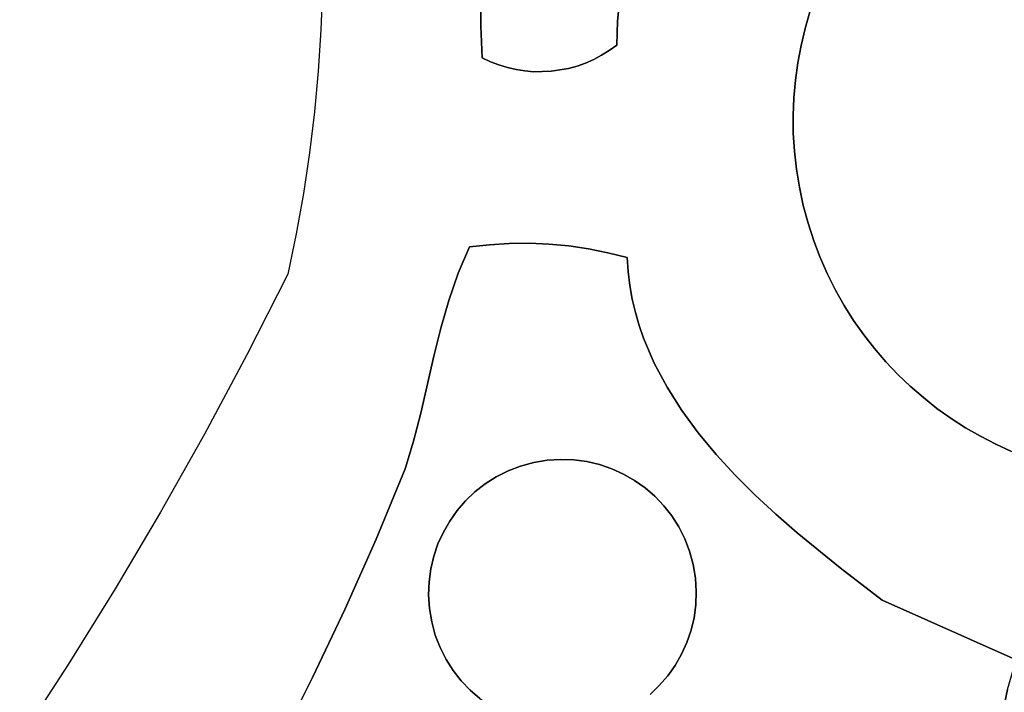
# Model space of a CAD drawing. Header units: inches. Extents: x 37.5 to 70.3, y 17.4 to 61.6.
# Tile 5 of 89: x 43.1 to 46.1, y 31.6 to 33.7. Entities that reach past the tile are written whole.
import ezdxf

# ---------------------------------------------------------------- set-up
doc = ezdxf.new("R2010")
doc.units = ezdxf.units.IN
doc.layers.add('SURFACES_FOR_SKETCHUP', color=7, linetype='Continuous')

msp = doc.modelspace()

# ---------------------------------------------------------------- linework, layer by layer
at = {"layer": 'SURFACES_FOR_SKETCHUP'}
for points, invisible_edges in [([(47.1764, 34.3279), (45.6488, 33.9576), (46.8596, 32.2988)], 11), ([(45.6488, 33.9576), (45.6221, 33.9114), (45.5176, 33.1171)], 10), ([(45.5176, 33.1171), (46.0191, 32.43), (45.6488, 33.9576)], 11), ([(46.8596, 32.2988), (45.6488, 33.9576), (46.0191, 32.43)], 11), ([(45.6221, 33.9114), (45.5977, 33.864), (45.5176, 33.1171)], 10), ([(45.5977, 33.864), (45.5755, 33.8154), (45.5055, 33.173)], 10), ([(45.5055, 33.173), (45.5176, 33.1171), (45.5977, 33.864)], 10), ([(44.9625, 33.8309), (44.9505, 33.7592), (45.5231, 33.6636)], 10), ([(45.5231, 33.6636), (45.5382, 33.7151), (44.9625, 33.8309)], 10), ([(44.0312, 33.7865), (44.0264, 33.6594), (44.5213, 33.6722)], 10), ([(44.5213, 33.6722), (44.5221, 33.7708), (44.0312, 33.7865)], 10), ([(45.5557, 33.7657), (45.5055, 33.173), (45.5755, 33.8154)], 3), ([(44.5221, 33.7708), (44.5213, 33.6722), (44.6841, 33.5305)], 10), ([(44.7386, 33.5318), (44.7923, 33.5407), (44.5221, 33.7708)], 10), ([(44.6841, 33.5305), (44.7386, 33.5318), (44.5221, 33.7708)], 10), ([(44.9505, 33.7592), (44.5221, 33.7708), (44.7923, 33.5407)], 11), ([(44.9433, 33.6863), (44.9505, 33.7592), (44.7923, 33.5407)], 10), ([(44.9505, 33.7592), (44.9433, 33.6863), (45.5106, 33.6112)], 10), ([(45.5106, 33.6112), (45.5231, 33.6636), (44.9505, 33.7592)], 10), ([(45.5055, 33.173), (45.5557, 33.7657), (45.4964, 33.2289)], 3), ([(45.5382, 33.7151), (45.4964, 33.2289), (45.5557, 33.7657)], 3), ([(45.5382, 33.7151), (45.5231, 33.6636), (45.4964, 33.2289)], 10), ([(44.5249, 33.5735), (44.5213, 33.6722), (44.0264, 33.6594)], 10), ([(44.6569, 33.5328), (44.6841, 33.5305), (44.5213, 33.6722)], 10), ([(44.5765, 33.5513), (44.603, 33.5432), (44.5213, 33.6722)], 10), ([(44.5504, 33.5614), (44.5765, 33.5513), (44.5213, 33.6722)], 10), ([(44.5213, 33.6722), (44.5249, 33.5735), (44.5504, 33.5614)], 8), ([(44.603, 33.5432), (44.6298, 33.537), (44.5213, 33.6722)], 10), ([(44.6298, 33.537), (44.6569, 33.5328), (44.5213, 33.6722)], 10), ([(44.7923, 33.5407), (44.8187, 33.548), (44.9433, 33.6863)], 10), ([(44.8187, 33.548), (44.8445, 33.5572), (44.9433, 33.6863)], 10), ([(44.8445, 33.5572), (44.8697, 33.5682), (44.9433, 33.6863)], 10), ([(44.8943, 33.5811), (44.9433, 33.6863), (44.8697, 33.5682)], 3), ([(44.918, 33.5959), (44.9433, 33.6863), (44.8943, 33.5811)], 3), ([(44.918, 33.5959), (44.9408, 33.6125), (44.9433, 33.6863)], 8), ([(44.9408, 33.6125), (45.5106, 33.6112), (44.9433, 33.6863)], 3), ([(45.5231, 33.6636), (45.5106, 33.6112), (45.4902, 33.2846)], 10), ([(45.4964, 33.2289), (45.5231, 33.6636), (45.4902, 33.2846)], 3), ([(44.0264, 33.6594), (44.0181, 33.5325), (44.5249, 33.5735)], 10), ([(45.4868, 33.3401), (44.9408, 33.6125), (44.918, 33.5959)], 9), ([(45.4868, 33.3401), (45.4862, 33.3953), (44.9408, 33.6125)], 10), ([(45.4862, 33.3953), (45.4883, 33.4501), (44.9408, 33.6125)], 10), ([(45.4883, 33.4501), (45.4931, 33.5044), (44.9408, 33.6125)], 10), ([(45.4931, 33.5044), (45.5005, 33.5581), (44.9408, 33.6125)], 10), ([(45.5005, 33.5581), (45.5106, 33.6112), (44.9408, 33.6125)], 10), ([(45.4902, 33.2846), (45.5106, 33.6112), (45.4868, 33.3401)], 3), ([(45.5005, 33.5581), (45.4868, 33.3401), (45.5106, 33.6112)], 3), ([(44.0063, 33.406), (43.991, 33.2798), (44.5249, 33.5735)], 10), ([(44.4859, 32.9886), (44.5249, 33.5735), (43.991, 33.2798)], 11), ([(44.0181, 33.5325), (44.0063, 33.406), (44.5249, 33.5735)], 10), ([(44.5249, 33.5735), (44.4859, 32.9886), (44.5504, 33.5614)], 3), ([(44.8697, 33.5682), (44.9733, 32.9557), (44.8943, 33.5811)], 3), ([(44.8943, 33.5811), (44.9733, 32.9557), (44.918, 33.5959)], 3), ([(44.918, 33.5959), (44.9733, 32.9557), (45.4868, 33.3401)], 11), ([(44.5504, 33.5614), (44.4859, 32.9886), (44.5765, 33.5513)], 3), ([(44.5472, 32.9956), (44.5765, 33.5513), (44.4859, 32.9886)], 3), ([(44.5765, 33.5513), (44.5472, 32.9956), (44.603, 33.5432)], 3), ([(44.603, 33.5432), (44.5472, 32.9956), (44.6298, 33.537)], 3), ([(44.7923, 33.5407), (44.8532, 32.9829), (44.8187, 33.548)], 3), ([(44.8187, 33.548), (44.8532, 32.9829), (44.8445, 33.5572)], 3), ([(44.8445, 33.5572), (44.9135, 32.9709), (44.8697, 33.5682)], 3), ([(44.9135, 32.9709), (44.8445, 33.5572), (44.8532, 32.9829)], 3), ([(44.9733, 32.9557), (44.8697, 33.5682), (44.9135, 32.9709)], 3), ([(45.5005, 33.5581), (45.4931, 33.5044), (45.4862, 33.3953)], 10), ([(45.4868, 33.3401), (45.5005, 33.5581), (45.4862, 33.3953)], 3), ([(44.6086, 32.9994), (44.6298, 33.537), (44.5472, 32.9956)], 3), ([(44.6298, 33.537), (44.6086, 32.9994), (44.6569, 33.5328)], 3), ([(44.67, 33), (44.6569, 33.5328), (44.6086, 32.9994)], 3), ([(44.6569, 33.5328), (44.67, 33), (44.6841, 33.5305)], 3), ([(44.7313, 32.9975), (44.6841, 33.5305), (44.67, 33)], 3), ([(44.6841, 33.5305), (44.7313, 32.9975), (44.7386, 33.5318)], 3), ([(44.7924, 32.9917), (44.7386, 33.5318), (44.7313, 32.9975)], 3), ([(44.7386, 33.5318), (44.7924, 32.9917), (44.7923, 33.5407)], 3), ([(44.8532, 32.9829), (44.7923, 33.5407), (44.7924, 32.9917)], 3), ([(45.4883, 33.4501), (45.4862, 33.3953), (45.4931, 33.5044)], 2), ([(45.4902, 33.2846), (45.4868, 33.3401), (44.9733, 32.9557)], 10), ([(43.9722, 33.154), (44.4859, 32.9886), (43.991, 33.2798)], 3), ([(45.4964, 33.2289), (45.4902, 33.2846), (44.9733, 32.9557)], 10), ([(45.5055, 33.173), (45.4964, 33.2289), (44.9733, 32.9557)], 10), ([(43.9499, 33.0288), (44.451, 32.9074), (43.9722, 33.154)], 3), ([(44.4859, 32.9886), (43.9722, 33.154), (44.451, 32.9074)], 3), ([(45.5176, 33.1171), (45.5055, 33.173), (44.9733, 32.9557)], 10), ([(45.5325, 33.0618), (45.5176, 33.1171), (44.9733, 32.9557)], 10), ([(45.9743, 32.4588), (45.5176, 33.1171), (45.9308, 32.4898)], 3), ([(45.5325, 33.0618), (45.9308, 32.4898), (45.5176, 33.1171)], 3), ([(46.0191, 32.43), (45.5176, 33.1171), (45.9743, 32.4588)], 3), ([(44.9733, 32.9557), (44.9762, 32.9123), (45.5325, 33.0618)], 10), ([(45.5499, 33.008), (45.5325, 33.0618), (44.9762, 32.9123)], 10), ([(45.9308, 32.4898), (45.5325, 33.0618), (45.8888, 32.5228)], 3), ([(45.5499, 33.008), (45.8485, 32.5579), (45.5325, 33.0618)], 3), ([(45.8888, 32.5228), (45.5325, 33.0618), (45.8485, 32.5579)], 3), ([(43.9242, 32.9041), (44.422, 32.8235), (43.9499, 33.0288)], 3), ([(44.451, 32.9074), (43.9499, 33.0288), (44.422, 32.8235)], 3), ([(44.3975, 32.7377), (44.7313, 32.9975), (44.422, 32.8235)], 3), ([(44.3975, 32.7377), (44.9986, 32.7865), (44.7313, 32.9975)], 11), ([(44.67, 33), (44.422, 32.8235), (44.7313, 32.9975)], 3), ([(44.67, 33), (44.6086, 32.9994), (44.422, 32.8235)], 10), ([(44.451, 32.9074), (44.422, 32.8235), (44.6086, 32.9994)], 10), ([(44.5472, 32.9956), (44.451, 32.9074), (44.6086, 32.9994)], 3), ([(44.5472, 32.9956), (44.4859, 32.9886), (44.451, 32.9074)], 8), ([(44.7313, 32.9975), (44.9986, 32.7865), (44.7924, 32.9917)], 3), ([(44.9762, 32.9123), (44.9815, 32.8696), (45.5499, 33.008)], 10), ([(44.9815, 32.8696), (44.989, 32.8277), (45.5499, 33.008)], 10), ([(45.5699, 32.9556), (45.5499, 33.008), (44.989, 32.8277)], 10), ([(45.8097, 32.5949), (45.5499, 33.008), (45.7728, 32.6338)], 3), ([(45.5699, 32.9556), (45.7728, 32.6338), (45.5499, 33.008)], 3), ([(45.8485, 32.5579), (45.5499, 33.008), (45.8097, 32.5949)], 3), ([(44.7924, 32.9917), (44.989, 32.8277), (44.8532, 32.9829)], 3), ([(44.989, 32.8277), (44.7924, 32.9917), (44.9986, 32.7865)], 3), ([(44.9815, 32.8696), (44.8532, 32.9829), (44.989, 32.8277)], 3), ([(44.9135, 32.9709), (44.8532, 32.9829), (44.9815, 32.8696)], 10), ([(44.9762, 32.9123), (44.9733, 32.9557), (44.9135, 32.9709)], 8), ([(44.9815, 32.8696), (44.9762, 32.9123), (44.9135, 32.9709)], 10), ([(44.989, 32.8277), (44.9986, 32.7865), (45.5699, 32.9556)], 10), ([(44.9986, 32.7865), (45.0104, 32.7461), (45.5699, 32.9556)], 10), ([(45.0104, 32.7461), (45.024, 32.7064), (45.5699, 32.9556)], 10), ([(45.5923, 32.9047), (45.5699, 32.9556), (45.024, 32.7064)], 10), ([(45.5923, 32.9047), (45.7376, 32.6746), (45.5699, 32.9556)], 3), ([(45.7728, 32.6338), (45.5699, 32.9556), (45.7376, 32.6746)], 3), ([(43.7978, 32.655), (44.3759, 32.6506), (43.9242, 32.9041)], 3), ([(44.3975, 32.7377), (43.9242, 32.9041), (44.3759, 32.6506)], 3), ([(44.422, 32.8235), (43.9242, 32.9041), (44.3975, 32.7377)], 3), ([(45.024, 32.7064), (45.0569, 32.6292), (45.5923, 32.9047)], 10), ([(45.617, 32.8554), (45.5923, 32.9047), (45.0569, 32.6292)], 10), ([(45.7044, 32.7172), (45.7376, 32.6746), (45.5923, 32.9047)], 10), ([(45.5923, 32.9047), (45.617, 32.8554), (45.7044, 32.7172)], 10), ([(45.0569, 32.6292), (45.0964, 32.5548), (45.617, 32.8554)], 10), ([(45.644, 32.8076), (45.617, 32.8554), (45.0964, 32.5548)], 10), ([(45.644, 32.8076), (45.6732, 32.7616), (45.617, 32.8554)], 2), ([(45.6732, 32.7616), (45.7044, 32.7172), (45.617, 32.8554)], 10), ([(44.9986, 32.7865), (44.3975, 32.7377), (45.0104, 32.7461)], 3), ([(45.0964, 32.5548), (45.142, 32.4831), (45.644, 32.8076)], 10), ([(45.6732, 32.7616), (45.644, 32.8076), (45.142, 32.4831)], 10), ([(45.1927, 32.4141), (45.6732, 32.7616), (45.142, 32.4831)], 3), ([(45.6732, 32.7616), (45.1927, 32.4141), (45.7044, 32.7172)], 3), ([(44.3759, 32.6506), (44.7262, 32.3294), (44.3975, 32.7377)], 3), ([(44.3975, 32.7377), (44.7262, 32.3294), (45.0104, 32.7461)], 11), ([(44.7262, 32.3294), (44.7677, 32.3321), (45.0104, 32.7461)], 10), ([(45.024, 32.7064), (45.0104, 32.7461), (44.7677, 32.3321)], 10), ([(44.7677, 32.3321), (44.8086, 32.3307), (45.024, 32.7064)], 10), ([(45.0569, 32.6292), (45.024, 32.7064), (44.8086, 32.3307)], 10), ([(45.248, 32.3476), (45.7044, 32.7172), (45.1927, 32.4141)], 3), ([(45.7044, 32.7172), (45.248, 32.3476), (45.7376, 32.6746)], 3), ([(45.307, 32.2836), (45.7376, 32.6746), (45.248, 32.3476)], 3), ([(45.7376, 32.6746), (45.307, 32.2836), (45.7728, 32.6338)], 3), ([(43.6666, 32.41), (44.2873, 32.3028), (43.7978, 32.655)], 3), ([(44.3129, 32.3883), (43.7978, 32.655), (44.2873, 32.3028)], 3), ([(44.3351, 32.4752), (43.7978, 32.655), (44.3129, 32.3883)], 3), ([(44.3759, 32.6506), (43.7978, 32.655), (44.3351, 32.4752)], 3), ([(44.3351, 32.4752), (44.6436, 32.3113), (44.3759, 32.6506)], 3), ([(44.6845, 32.3225), (44.3759, 32.6506), (44.6436, 32.3113)], 3), ([(44.7262, 32.3294), (44.3759, 32.6506), (44.6845, 32.3225)], 3), ([(44.8487, 32.3252), (45.0569, 32.6292), (44.8086, 32.3307)], 3), ([(44.8487, 32.3252), (44.8878, 32.3159), (45.0569, 32.6292)], 10), ([(45.0964, 32.5548), (45.0569, 32.6292), (44.8878, 32.3159)], 10), ([(45.3689, 32.2219), (45.7728, 32.6338), (45.307, 32.2836)], 3), ([(45.7728, 32.6338), (45.3689, 32.2219), (45.8097, 32.5949)], 3), ([(45.4331, 32.1625), (45.8097, 32.5949), (45.3689, 32.2219)], 3), ([(45.8097, 32.5949), (45.4331, 32.1625), (45.8485, 32.5579)], 3), ([(44.8878, 32.3159), (44.9256, 32.303), (45.0964, 32.5548)], 10), ([(45.142, 32.4831), (45.0964, 32.5548), (44.9256, 32.303)], 10), ([(45.4988, 32.1053), (45.8485, 32.5579), (45.4331, 32.1625)], 3), ([(45.8485, 32.5579), (45.4988, 32.1053), (45.8888, 32.5228)], 3), ([(45.8888, 32.5228), (45.4988, 32.1053), (45.9308, 32.4898)], 3), ([(45.142, 32.4831), (44.9256, 32.303), (44.9618, 32.2866)], 9), ([(45.142, 32.4831), (44.9618, 32.2866), (44.9962, 32.2668)], 9), ([(45.142, 32.4831), (44.9962, 32.2668), (45.1927, 32.4141)], 3), ([(45.6315, 31.9971), (45.9308, 32.4898), (45.4988, 32.1053)], 3), ([(45.9308, 32.4898), (45.6315, 31.9971), (45.9743, 32.4588)], 3), ([(44.3351, 32.4752), (44.3129, 32.3883), (44.5341, 32.2562)], 10), ([(44.3351, 32.4752), (44.5341, 32.2562), (44.5683, 32.2779)], 9), ([(44.3351, 32.4752), (44.5683, 32.2779), (44.6048, 32.2964)], 9), ([(44.3351, 32.4752), (44.6048, 32.2964), (44.6436, 32.3113)], 9), ([(45.9743, 32.4588), (45.6315, 31.9971), (46.0191, 32.43)], 3), ([(45.7613, 31.8967), (46.0191, 32.43), (45.6315, 31.9971)], 3), ([(46.0191, 32.43), (45.7613, 31.8967), (46.0653, 32.4033)], 3), ([(46.0191, 32.43), (46.0653, 32.4033), (46.8596, 32.2988)], 10), ([(43.5308, 32.1689), (44.1974, 32.0851), (43.6666, 32.41)], 3), ([(44.2873, 32.3028), (43.6666, 32.41), (44.1974, 32.0851)], 3), ([(44.3129, 32.3883), (44.2873, 32.3028), (44.5025, 32.2314)], 10), ([(44.5025, 32.2314), (44.5341, 32.2562), (44.3129, 32.3883)], 10), ([(45.0286, 32.2438), (45.1927, 32.4141), (44.9962, 32.2668)], 3), ([(45.0587, 32.2178), (45.1927, 32.4141), (45.0286, 32.2438)], 3), ([(45.1927, 32.4141), (45.0587, 32.2178), (45.248, 32.3476)], 3), ([(46.0653, 32.4033), (45.7613, 31.8967), (46.1127, 32.3789)], 3), ([(46.0653, 32.4033), (46.1127, 32.3789), (46.8596, 32.2988)], 10), ([(46.1127, 32.3789), (45.7613, 31.8967), (46.1613, 32.3567)], 3), ([(46.1613, 32.3567), (45.7613, 31.8967), (46.211, 32.3368)], 3), ([(46.1127, 32.3789), (46.1613, 32.3567), (46.8037, 32.2867)], 10), ([(46.8037, 32.2867), (46.8596, 32.2988), (46.1127, 32.3789)], 10), ([(44.7262, 32.3294), (44.6845, 32.3225), (44.9618, 32.2866)], 10), ([(44.7262, 32.3294), (44.8878, 32.3159), (44.7677, 32.3321)], 3), ([(44.9256, 32.303), (44.8878, 32.3159), (44.7262, 32.3294)], 10), ([(44.9618, 32.2866), (44.9256, 32.303), (44.7262, 32.3294)], 10), ([(44.8487, 32.3252), (44.7677, 32.3321), (44.8878, 32.3159)], 3), ([(44.8487, 32.3252), (44.8086, 32.3307), (44.7677, 32.3321)], 8), ([(45.0862, 32.1889), (45.248, 32.3476), (45.0587, 32.2178)], 3), ([(45.111, 32.1573), (45.248, 32.3476), (45.0862, 32.1889)], 3), ([(45.248, 32.3476), (45.111, 32.1573), (45.307, 32.2836)], 3), ([(46.1755, 31.7125), (46.211, 32.3368), (45.7613, 31.8967)], 3), ([(44.2873, 32.3028), (44.1974, 32.0851), (44.4049, 32.1069)], 10), ([(44.4049, 32.1069), (44.4247, 32.1414), (44.2873, 32.3028)], 10), ([(44.4247, 32.1414), (44.4476, 32.1738), (44.2873, 32.3028)], 10), ([(44.4476, 32.1738), (44.4736, 32.2038), (44.2873, 32.3028)], 10), ([(44.4736, 32.2038), (44.5025, 32.2314), (44.2873, 32.3028)], 10), ([(44.4247, 32.1414), (44.6845, 32.3225), (44.4476, 32.1738)], 3), ([(44.6845, 32.3225), (44.4247, 32.1414), (44.9962, 32.2668)], 11), ([(44.6845, 32.3225), (44.6436, 32.3113), (44.4476, 32.1738)], 10), ([(44.4476, 32.1738), (44.6436, 32.3113), (44.4736, 32.2038)], 3), ([(44.4736, 32.2038), (44.6436, 32.3113), (44.5025, 32.2314)], 3), ([(44.6436, 32.3113), (44.6048, 32.2964), (44.5025, 32.2314)], 10), ([(44.5341, 32.2562), (44.5025, 32.2314), (44.6048, 32.2964)], 10), ([(44.6048, 32.2964), (44.5683, 32.2779), (44.5341, 32.2562)], 8), ([(44.9962, 32.2668), (44.9618, 32.2866), (44.6845, 32.3225)], 10), ([(44.4247, 32.1414), (45.1216, 31.6952), (44.9962, 32.2668)], 11), ([(44.9962, 32.2668), (45.1773, 32.007), (45.0286, 32.2438)], 3), ([(45.1773, 32.007), (44.9962, 32.2668), (45.1216, 31.6952)], 11), ([(45.1327, 32.1232), (45.307, 32.2836), (45.111, 32.1573)], 3), ([(45.307, 32.2836), (45.1327, 32.1232), (45.3689, 32.2219)], 3), ([(45.1773, 32.007), (45.1661, 32.0478), (45.0286, 32.2438)], 10), ([(45.0286, 32.2438), (45.1661, 32.0478), (45.0587, 32.2178)], 3), ([(45.0587, 32.2178), (45.1661, 32.0478), (45.0862, 32.1889)], 3), ([(45.1512, 32.0866), (45.3689, 32.2219), (45.1327, 32.1232)], 3), ([(45.1661, 32.0478), (45.3689, 32.2219), (45.1512, 32.0866)], 3), ([(45.3689, 32.2219), (45.1661, 32.0478), (45.4331, 32.1625)], 3), ([(45.111, 32.1573), (45.0862, 32.1889), (45.1512, 32.0866)], 10), ([(45.1661, 32.0478), (45.1512, 32.0866), (45.0862, 32.1889)], 10), ([(43.3903, 31.9317), (44.0007, 31.6573), (43.5308, 32.1689)], 3), ([(44.1018, 31.8699), (44.1974, 32.0851), (43.5308, 32.1689)], 10), ([(44.1018, 31.8699), (43.5308, 32.1689), (44.0007, 31.6573)], 3), ([(44.4247, 32.1414), (44.4049, 32.1069), (44.369, 31.8296)], 10), ([(44.369, 31.8296), (44.5501, 31.5698), (44.4247, 32.1414)], 11), ([(45.1216, 31.6952), (44.4247, 32.1414), (44.5501, 31.5698)], 11), ([(45.1512, 32.0866), (45.1327, 32.1232), (45.111, 32.1573)], 8), ([(45.1773, 32.007), (45.4331, 32.1625), (45.1661, 32.0478)], 3), ([(45.1843, 31.9652), (45.4331, 32.1625), (45.1773, 32.007)], 3), ([(45.4331, 32.1625), (45.1843, 31.9652), (45.4988, 32.1053)], 3), ([(44.1974, 32.0851), (44.1018, 31.8699), (44.3608, 31.9538)], 10), ([(44.3884, 32.0707), (44.4049, 32.1069), (44.1974, 32.0851)], 10), ([(44.3608, 31.9538), (44.3662, 31.9939), (44.1974, 32.0851)], 10), ([(44.3662, 31.9939), (44.3755, 32.033), (44.1974, 32.0851)], 10), ([(44.3755, 32.033), (44.3884, 32.0707), (44.1974, 32.0851)], 10), ([(44.4049, 32.1069), (44.3884, 32.0707), (44.362, 31.8714)], 10), ([(44.362, 31.8714), (44.369, 31.8296), (44.4049, 32.1069)], 10), ([(45.1869, 31.9237), (45.4988, 32.1053), (45.1843, 31.9652)], 3), ([(45.1855, 31.8828), (45.4988, 32.1053), (45.1869, 31.9237)], 3), ([(45.4988, 32.1053), (45.1855, 31.8828), (45.6315, 31.9971)], 3), ([(44.3884, 32.0707), (44.3755, 32.033), (44.362, 31.8714)], 10), ([(44.3662, 31.9939), (44.3593, 31.9129), (44.3755, 32.033)], 3), ([(44.362, 31.8714), (44.3755, 32.033), (44.3593, 31.9129)], 3), ([(44.3662, 31.9939), (44.3608, 31.9538), (44.3593, 31.9129)], 8), ([(45.1216, 31.6952), (45.1414, 31.7296), (45.1773, 32.007)], 10), ([(45.1843, 31.9652), (45.1773, 32.007), (45.1414, 31.7296)], 10), ([(45.6315, 31.9971), (45.1708, 31.8036), (45.7613, 31.8967)], 3), ([(45.1708, 31.8036), (45.6315, 31.9971), (45.18, 31.8427)], 3), ([(45.18, 31.8427), (45.6315, 31.9971), (45.1855, 31.8828)], 3), ([(45.1414, 31.7296), (45.1578, 31.7659), (45.1843, 31.9652)], 10), ([(45.1578, 31.7659), (45.1708, 31.8036), (45.1843, 31.9652)], 10), ([(45.1843, 31.9652), (45.1708, 31.8036), (45.1869, 31.9237)], 3), ([(43.2451, 31.6982), (43.894, 31.4473), (43.3903, 31.9317)], 3), ([(44.0007, 31.6573), (43.3903, 31.9317), (43.894, 31.4473)], 3), ([(44.3593, 31.9129), (44.3608, 31.9538), (44.1018, 31.8699)], 10), ([(44.3593, 31.9129), (44.1018, 31.8699), (44.362, 31.8714)], 3), ([(45.18, 31.8427), (45.1869, 31.9237), (45.1708, 31.8036)], 3), ([(45.18, 31.8427), (45.1855, 31.8828), (45.1869, 31.9237)], 8), ([(44.0007, 31.6573), (44.3951, 31.75), (44.1018, 31.8699)], 3), ([(44.362, 31.8714), (44.1018, 31.8699), (44.369, 31.8296)], 3), ([(44.369, 31.8296), (44.1018, 31.8699), (44.3801, 31.7888)], 3), ([(44.3801, 31.7888), (44.1018, 31.8699), (44.3951, 31.75)], 3), ([(45.5316, 31.2638), (45.7613, 31.8967), (45.1578, 31.7659)], 11), ([(45.1578, 31.7659), (45.7613, 31.8967), (45.1708, 31.8036)], 3), ([(45.6043, 31.2636), (45.7613, 31.8967), (45.5316, 31.2638)], 3), ([(45.6799, 31.2607), (45.7613, 31.8967), (45.6043, 31.2636)], 3), ([(45.7569, 31.2577), (45.7613, 31.8967), (45.6799, 31.2607)], 3), ([(45.7569, 31.2577), (45.8339, 31.2574), (45.7613, 31.8967)], 10), ([(46.1489, 31.6202), (46.1755, 31.7125), (45.7613, 31.8967)], 8), ([(46.1291, 31.5263), (46.1489, 31.6202), (45.7613, 31.8967)], 10), ([(46.1291, 31.5263), (45.7613, 31.8967), (45.8339, 31.2574)], 11), ([(44.369, 31.8296), (44.3801, 31.7888), (44.5177, 31.5928)], 10), ([(44.5501, 31.5698), (44.369, 31.8296), (44.5177, 31.5928)], 3), ([(44.4876, 31.6188), (44.3801, 31.7888), (44.46, 31.6477)], 3), ([(44.5177, 31.5928), (44.3801, 31.7888), (44.4876, 31.6188)], 3), ([(44.3801, 31.7888), (44.3951, 31.75), (44.46, 31.6477)], 10), ([(44.3951, 31.75), (44.0007, 31.6573), (44.4135, 31.7134)], 3), ([(44.4353, 31.6793), (44.46, 31.6477), (44.3951, 31.75)], 10), ([(44.3951, 31.75), (44.4135, 31.7134), (44.4353, 31.6793)], 8), ([(45.1578, 31.7659), (45.1414, 31.7296), (45.5316, 31.2638)], 10), ([(45.1414, 31.7296), (45.1216, 31.6952), (45.4008, 31.2482)], 10), ([(45.4008, 31.2482), (45.5316, 31.2638), (45.1414, 31.7296)], 10), ([(43.2451, 31.6982), (43.0953, 31.4683), (43.6997, 31.1443)], 10), ([(43.6997, 31.1443), (43.7978, 31.2952), (43.2451, 31.6982)], 10), ([(43.7978, 31.2952), (43.894, 31.4473), (43.2451, 31.6982)], 10), ([(44.4135, 31.7134), (44.0007, 31.6573), (44.4353, 31.6793)], 3), ([(44.8618, 31.5141), (45.1216, 31.6952), (44.5501, 31.5698)], 11), ([(45.1216, 31.6952), (44.8618, 31.5141), (45.0986, 31.6628)], 3), ([(45.1216, 31.6952), (45.0986, 31.6628), (45.4008, 31.2482)], 10), ([(46.6368, 31.1691), (46.7018, 31.689), (46.1291, 31.5263)], 10), ([(46.1489, 31.6202), (46.1291, 31.5263), (46.7018, 31.689)], 10), ([(43.894, 31.4473), (44.46, 31.6477), (44.0007, 31.6573)], 3), ([(44.4353, 31.6793), (44.0007, 31.6573), (44.46, 31.6477)], 3), ([(44.8618, 31.5141), (44.9027, 31.5253), (45.0986, 31.6628)], 10), ([(45.0986, 31.6628), (44.9027, 31.5253), (45.0726, 31.6327)], 3), ([(45.2711, 31.2261), (45.0986, 31.6628), (45.0726, 31.6327)], 9), ([(45.2711, 31.2261), (45.4008, 31.2482), (45.0986, 31.6628)], 10), ([(44.46, 31.6477), (43.894, 31.4473), (44.4876, 31.6188)], 3), ([(45.0726, 31.6327), (44.9027, 31.5253), (45.0438, 31.6052)], 3), ([(45.2711, 31.2261), (45.0726, 31.6327), (45.0438, 31.6052)], 9), ([(44.4876, 31.6188), (43.894, 31.4473), (44.5177, 31.5928)], 3)]:
    msp.add_3dface(points, dxfattribs=dict(at, invisible_edges=invisible_edges))

doc.saveas('drawing.dxf')
